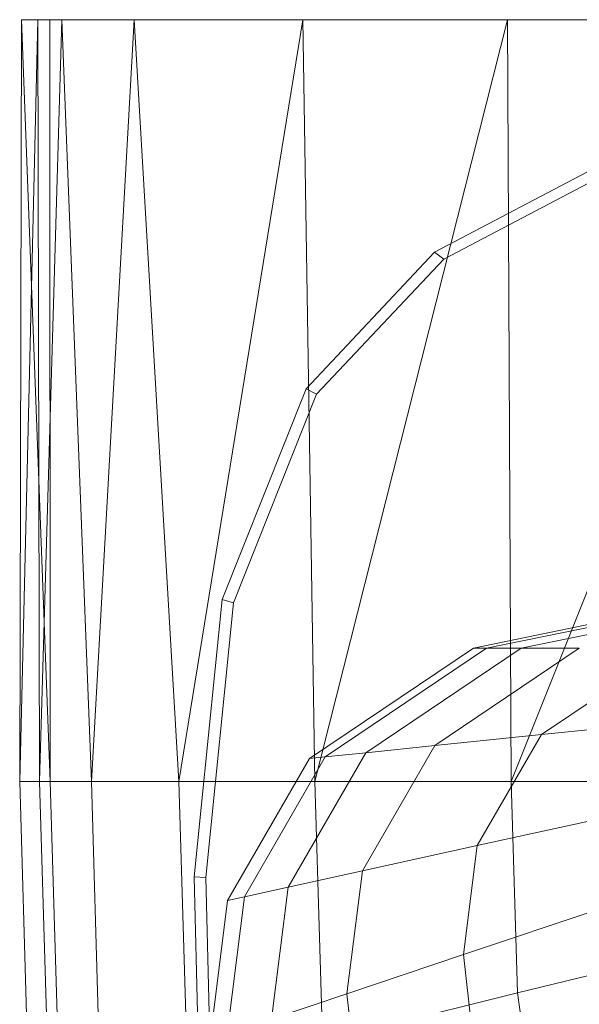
# Model space of a CAD drawing. Header units: metres. Extents: x 391.1 to 427.5, y 12.7 to 28.4.
# Tile 230 of 245: x 413.0964 to 413.1719, y 23.9879 to 24.1207. Entities that reach past the tile are written whole.
import ezdxf

# ---------------------------------------------------------------- set-up
doc = ezdxf.new("R2010")
doc.units = ezdxf.units.M
doc.layers.add('02_MOBILIARIO', color=7, linetype='Continuous', lineweight=18)
doc.layers.add('A-DETL-____-MBND', color=7, linetype='Continuous', lineweight=18)

# ---------------------------------------------------------------- blocks, each defined once
blk = doc.blocks.new('Family - Rentamans PS-1-153427-01_ELEC _PS1')
at = {"layer": 'A-DETL-____-MBND', "color": 253, "true_color": 0xaaaaaa}
for p, q in [((0.00026, 0.265), (0, 0.16227)), ((0.00244, 0.265), (0, 0.16227)), ((0.00244, 0.265), (0.00026, 0.265)), ((0.00026, 0.265), (0.00406, 0.265)), ((0.00026, 0.265), (0.00411, 0.16227)), ((0.00569, 0.265), (0.00244, 0.265)), ((0.00269, 0.16227), (0.00244, 0.265)), ((0.00569, 0.265), (0.00269, 0.16227)), ((0.36146, 0.265), (0.00406, 0.265)), ((0.00406, 0.265), (0.00411, 0.16227)), ((0.01543, 0.265), (0.00569, 0.265)), ((0.00966, 0.16227), (0.00569, 0.265)), ((0.01543, 0.265), (0.00966, 0.16227)), ((0.03818, 0.265), (0.01543, 0.265)), ((0.02147, 0.16227), (0.01543, 0.265)), ((0.03818, 0.265), (0.02147, 0.16227)), ((0.06579, 0.265), (0.03818, 0.265)), ((0.03978, 0.16227), (0.03818, 0.265)), ((0.06579, 0.265), (0.03978, 0.16227)), ((0.10722, 0.265), (0.06579, 0.265)), ((0.06628, 0.16227), (0.06579, 0.265)), ((0.10722, 0.265), (0.06628, 0.16227)), ((0.05592, 0.23364), (0.07835, 0.24542)), ((0.05718, 0.23272), (0.07939, 0.24438)), ((0.03861, 0.21523), (0.05592, 0.23364)), ((0.04004, 0.21449), (0.05718, 0.23272)), ((0.05718, 0.23272), (0.05592, 0.23364)), ((0.02729, 0.18684), (0.03861, 0.21523)), ((0.04004, 0.21449), (0.03861, 0.21523)), ((0.02883, 0.18639), (0.04004, 0.21449)), ((0.06117, 0.18027), (0.10456, 0.18916)), ((0.06296, 0.18027), (0.1057, 0.18902)), ((0.0676, 0.18027), (0.10869, 0.18869)), ((0.02353, 0.14943), (0.02729, 0.18684)), ((0.02511, 0.14934), (0.02883, 0.18639)), ((0.02883, 0.18639), (0.02729, 0.18684)), ((0.03908, 0.16537), (0.06117, 0.18027)), ((0.0412, 0.16559), (0.06296, 0.18027)), ((0.04668, 0.16616), (0.0676, 0.18027)), ((0.05596, 0.16712), (0.07545, 0.18027)), ((0.06117, 0.18027), (0.06296, 0.18027)), ((0.06296, 0.18027), (0.0676, 0.18027)), ((0.07545, 0.18027), (0.0676, 0.18027)), ((0.07036, 0.16862), (0.08764, 0.18027)), ((0.09119, 0.17077), (0.07036, 0.16862)), ((0.07036, 0.16862), (0.05596, 0.16712)), ((0.0617, 0.15365), (0.07036, 0.16862)), ((0.0362, 0.14804), (0.04668, 0.16616)), ((0.04668, 0.16616), (0.0412, 0.16559)), ((0.0462, 0.15024), (0.05596, 0.16712)), ((0.05596, 0.16712), (0.04668, 0.16616)), ((0.02802, 0.14625), (0.03908, 0.16537)), ((0.0303, 0.14675), (0.0412, 0.16559)), ((0.0412, 0.16559), (0.03908, 0.16537)), ((0, 0.16227), (0.00133, 0.11764)), ((0.0041, 0.16227), (0, 0.16227)), ((0.00269, 0.16227), (0, 0.16227)), ((0.00966, 0.16227), (0.00269, 0.16227)), ((0.00269, 0.16227), (0.004, 0.11821)), ((0.0041, 0.16227), (0.00536, 0.11975)), ((0.02147, 0.16227), (0.00966, 0.16227)), ((0.01092, 0.11992), (0.00966, 0.16227)), ((0.03978, 0.16227), (0.02147, 0.16227)), ((0.02264, 0.1228), (0.02147, 0.16227)), ((0.06628, 0.16227), (0.03978, 0.16227)), ((0.04082, 0.12728), (0.03978, 0.16227)), ((0.10137, 0.16227), (0.06628, 0.16227)), ((0.06713, 0.13377), (0.06628, 0.16227)), ((0.08414, 0.15858), (0.0617, 0.15365)), ((0.0617, 0.15365), (0.0462, 0.15024)), ((0.05985, 0.13894), (0.0617, 0.15365)), ((0.0462, 0.15024), (0.0362, 0.14804)), ((0.04411, 0.13365), (0.0462, 0.15024)), ((0.02408, 0.12731), (0.02353, 0.14943)), ((0.02511, 0.14934), (0.02353, 0.14943)), ((0.02565, 0.12745), (0.02511, 0.14934)), ((0.0362, 0.14804), (0.0303, 0.14675)), ((0.03396, 0.13024), (0.0362, 0.14804)), ((0.02565, 0.12745), (0.02802, 0.14625)), ((0.02796, 0.12822), (0.0303, 0.14675)), ((0.0303, 0.14675), (0.02802, 0.14625)), ((0.08263, 0.1466), (0.05985, 0.13894)), ((0.10196, 0.14236), (0.06713, 0.13377)), ((0.05985, 0.13894), (0.04411, 0.13365)), ((0.06207, 0.11919), (0.05985, 0.13894)), ((0.04411, 0.13365), (0.03396, 0.13024)), ((0.06713, 0.13377), (0.04082, 0.12728)), ((0.04662, 0.11137), (0.04411, 0.13365)), ((0.06981, 0.1139), (0.06713, 0.13377))]:
    blk.add_line(p, q, dxfattribs=at)
blk = doc.blocks.new('LONDR55-XX_ZZ-ARQ-CAA-M3D-Londres55_ifc-1-01_ELEC _PS1')
at = {"layer": '02_MOBILIARIO', "color": 253, "lineweight": 18, "true_color": 0xaaaaaa}
blk.add_blockref('Family - Rentamans PS-1-153427-01_ELEC _PS1', (413.09642, 23.85566), dxfattribs=at)

msp = doc.modelspace()

# ---------------------------------------------------------------- block references
at = {"lineweight": 5}
msp.add_blockref('LONDR55-XX_ZZ-ARQ-CAA-M3D-Londres55_ifc-1-01_ELEC _PS1', (0, 0), dxfattribs=at)

doc.saveas('drawing.dxf')
